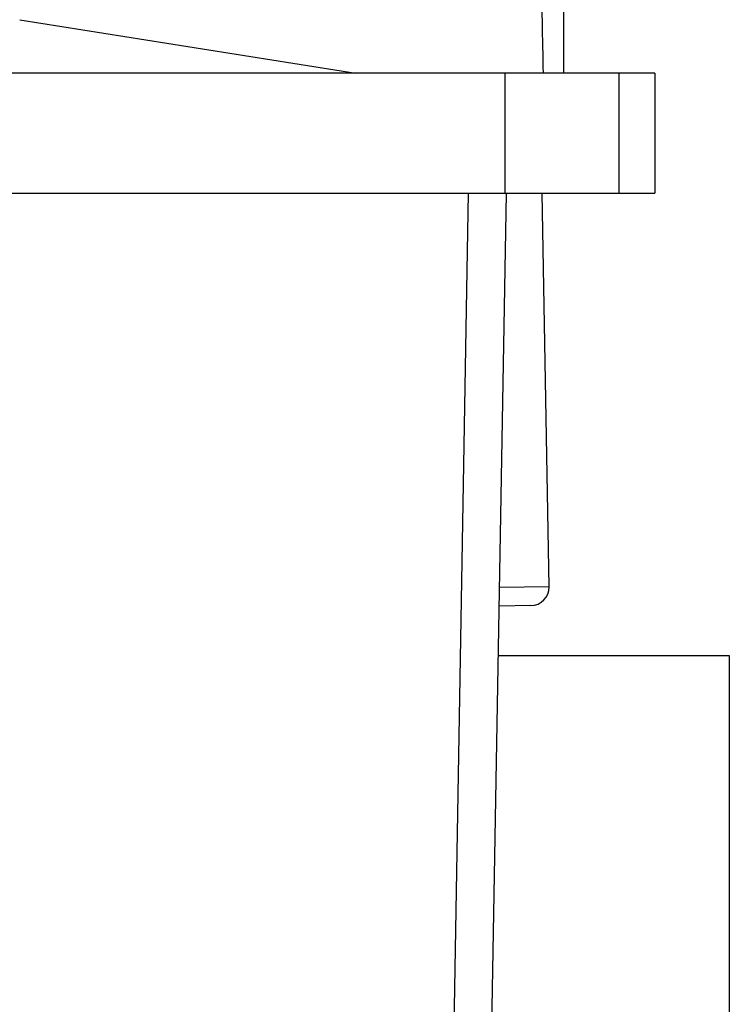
# Model space of a CAD drawing. Header units: millimetres. Extents: x 0 to 4000, y 0 to 3000.
# Tile 59 of 119: x 1015 to 1053, y 1648 to 1701. Entities that reach past the tile are written whole.
import ezdxf

# ---------------------------------------------------------------- set-up
doc = ezdxf.new("R2010")
doc.units = ezdxf.units.MM
doc.header["$LTSCALE"] = 219.99956
doc.layers.get('0').update_dxf_attribs({"linetype": 'CONTINUOUS'})

msp = doc.modelspace()

# ---------------------------------------------------------------- linework, layer by layer
at = {"color": 7, "linetype": 'CONTINUOUS'}
for p, q in [((1044.037, 1698.28), (1044.037, 1722.78)), ((1048.973, 1698.28), (717.125, 1698.28)), ((1047.011, 1698.28), (1047.011, 1691.78)), ((1048.974, 1698.28), (1048.974, 1691.78)), ((717.125, 1691.78), (1048.973, 1691.78)), ((1038.297, 1540.745), (1040.933, 1691.779)), ((1043.24, 1670.502), (1042.869, 1691.78)), ((1042.258, 1669.485), (1040.543, 1669.455)), ((1040.496, 1666.78), (1052.999, 1666.78)), ((1052.999, 1666.78), (1052.999, 1574.781))]:
    msp.add_line(p, q, dxfattribs=at)
at = {"color": 9, "linetype": 'CONTINUOUS'}
for p, q in [((1014.587, 1701.17), (1032.777, 1698.28)), ((1040.867, 1691.78), (1040.867, 1698.28)), ((1037.026, 1584.71), (1038.886, 1691.78)), ((1043.24, 1670.502), (1040.561, 1670.459))]:
    msp.add_line(p, q, dxfattribs=at)
at = {"color": 7, "linetype": 'CONTINUOUS'}
msp.add_arc((1042.24, 1670.485), 1, 271, 1, dxfattribs=at)
msp.add_open_spline([(1042.448, 1712.683), (1042.472, 1712.675), (1042.463, 1712.549), (1042.506, 1712.376), (1042.518, 1712.024), (1042.565, 1711.334), (1042.61, 1710.152), (1042.673, 1708.414), (1042.735, 1706.275), (1042.824, 1702.854), (1042.881, 1700.152), (1042.916, 1698.28)], degree=3, knots=[0, 0, 0, 0, 0.005233, 0.019455, 0.042749, 0.075019, 0.165344, 0.287538, 0.437658, 0.61038, 1, 1, 1, 1], dxfattribs=at)

doc.saveas('drawing.dxf')
